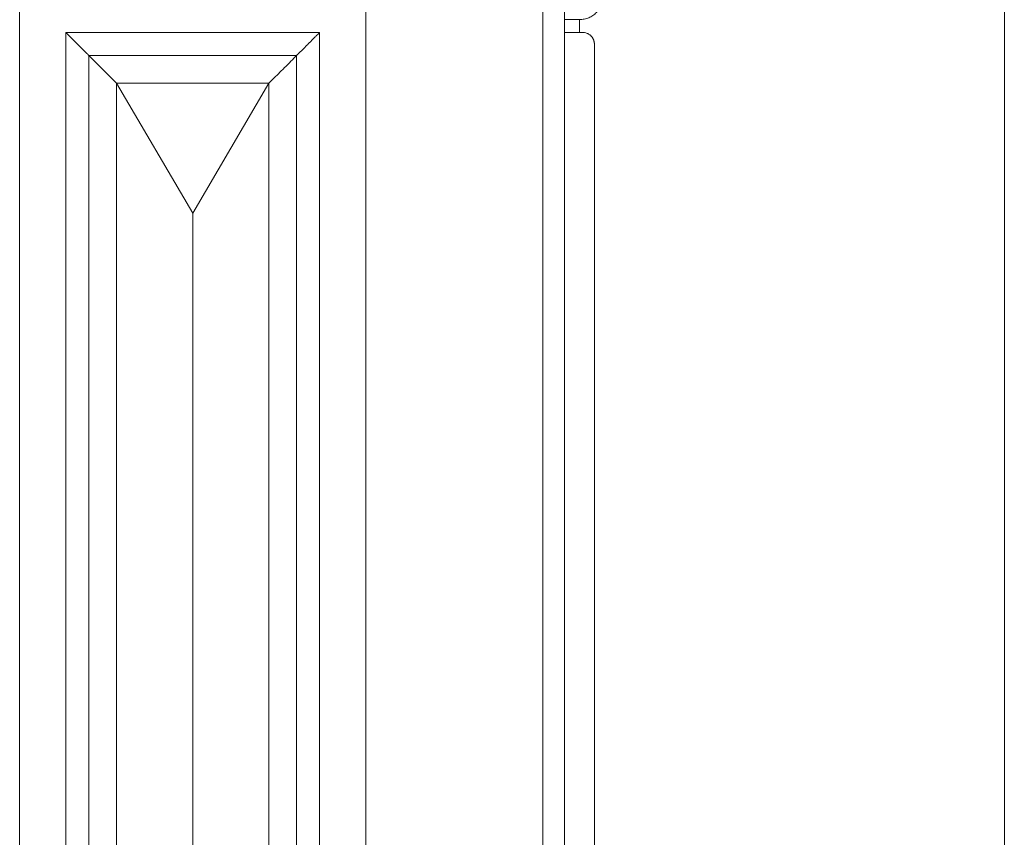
# Model space of a CAD drawing. Header units: millimetres. Extents: x -32191 to 39201, y -1740 to 8822.
# Tile 28 of 35: x 26986 to 28053, y 3198 to 4083. Entities that reach past the tile are written whole.
import ezdxf

# ---------------------------------------------------------------- set-up
doc = ezdxf.new("R2010")
doc.units = ezdxf.units.MM
doc.layers.add('A-GENM', color=13, linetype='Continuous', lineweight=18)
doc.layers.add('A-WALL', color=113, linetype='Continuous', lineweight=18)

# ---------------------------------------------------------------- blocks, each defined once
blk = doc.blocks.new('Generic Models 17 - Generic Models 17-3093004-ELEVAÇÃO 2 - MAPEAMENTO DE DANOS')
at = {"layer": 'A-GENM'}
for p, q in [((-3725.1, 4119.1), (-3725.1, 1459.1)), ((-3350.1, 1459.1), (-3350.1, 4119.1)), ((-3135, 4119.1), (-3135, 1459.1)), ((-3675.1, 4069.1), (-3675.1, 1509.1)), ((-3400.1, 4069.1), (-3675.1, 4069.1)), ((-3400.1, 1509.1), (-3400.1, 4069.1)), ((-3115, 4069.1), (-3135, 4069.1)), ((-3102.5, 1521.6), (-3102.5, 4056.6)), ((-3650.1, 1534.1), (-3650.1, 4044.1)), ((-3650.1, 4044.1), (-3425.1, 4044.1)), ((-3425.1, 4044.1), (-3425.1, 1564.1)), ((-3620.1, 4014.1), (-3455.1, 4014.1)), ((-3620.1, 1564.1), (-3620.1, 4014.1)), ((-3537.6, 3873.5), (-3620.1, 4014.1)), ((-3620.1, 4014.1), (-3620.1, 1564.1)), ((-3455.1, 4014.1), (-3620.1, 4014.1)), ((-3455.1, 4014.1), (-3620.1, 4014.1)), ((-3620.1, 4014.1), (-3620.1, 1564.1)), ((-3455.1, 4014.1), (-3537.6, 3873.5)), ((-3455.1, 4014.1), (-3455.1, 1564.1)), ((-3455.1, 1564.1), (-3455.1, 4014.1)), ((-3455.1, 1564.1), (-3455.1, 4014.1)), ((-3537.6, 1704.7), (-3537.6, 3873.5))]:
    blk.add_line(p, q, dxfattribs=at)
for points, knots in [([(-3650.1, 4044.1), (-3650.1, 4044.1), (-3650.3, 4044.3), (-3651, 4045), (-3651.7, 4045.7), (-3652.5, 4046.5), (-3653.2, 4047.2), (-3653.9, 4047.9), (-3654.9, 4048.9), (-3656.1, 4050.1), (-3657, 4051), (-3657.8, 4051.8), (-3658.5, 4052.5), (-3659.3, 4053.3), (-3660.1, 4054.1), (-3660.9, 4054.9), (-3661.7, 4055.7), (-3662.6, 4056.6), (-3663.4, 4057.4), (-3664.2, 4058.2), (-3665, 4059), (-3665.8, 4059.8), (-3666.6, 4060.6), (-3667.4, 4061.3), (-3668.1, 4062.1), (-3668.8, 4062.8), (-3669.5, 4063.5), (-3670.4, 4064.4), (-3671.2, 4065.2), (-3672, 4066), (-3672.7, 4066.7), (-3673.4, 4067.4), (-3674.1, 4068.1), (-3674.8, 4068.8), (-3675.1, 4069.1), (-3675.1, 4069.1)], [0, 0, 0, 0, 0.083333, 0.125, 0.166667, 0.208333, 0.229167, 0.25, 0.291667, 0.333333, 0.354167, 0.375, 0.395833, 0.416667, 0.4375, 0.458333, 0.479167, 0.5, 0.520833, 0.541667, 0.5625, 0.583333, 0.604167, 0.625, 0.645833, 0.666667, 0.6875, 0.708333, 0.75, 0.770833, 0.791667, 0.833333, 0.875, 0.916667, 1, 1, 1, 1]), ([(-3400.1, 4069.1), (-3400.1, 4069.1), (-3400.3, 4068.8), (-3401, 4068.1), (-3401.7, 4067.4), (-3402.5, 4066.7), (-3403.2, 4066), (-3403.9, 4065.2), (-3404.7, 4064.4), (-3405.6, 4063.5), (-3406.3, 4062.8), (-3407, 4062.1), (-3407.8, 4061.3), (-3408.5, 4060.6), (-3409.3, 4059.8), (-3410.1, 4059), (-3410.9, 4058.2), (-3411.8, 4057.4), (-3412.6, 4056.6), (-3413.4, 4055.7), (-3414.2, 4054.9), (-3415, 4054.1), (-3415.8, 4053.3), (-3416.6, 4052.5), (-3417.4, 4051.8), (-3418.1, 4051), (-3418.8, 4050.3), (-3419.5, 4049.6), (-3420.4, 4048.7), (-3421.2, 4047.9), (-3422, 4047.2), (-3422.7, 4046.5), (-3423.4, 4045.7), (-3424.1, 4045), (-3424.9, 4044.3), (-3425.1, 4044.1), (-3425.1, 4044.1)], [-1, -1, -1, -1, -0.916667, -0.875, -0.833333, -0.791667, -0.770833, -0.75, -0.708333, -0.6875, -0.666667, -0.645833, -0.625, -0.604167, -0.583333, -0.5625, -0.541667, -0.520833, -0.5, -0.479167, -0.458333, -0.4375, -0.416667, -0.395833, -0.375, -0.354167, -0.333333, -0.3125, -0.291667, -0.25, -0.229167, -0.208333, -0.166667, -0.125, -0.083333, 0, 0, 0, 0]), ([(-3102.5, 4056.6), (-3102.5, 4056.8), (-3102.5, 4057.4), (-3102.6, 4058.2), (-3102.8, 4059), (-3102.9, 4059.8), (-3103.2, 4060.6), (-3103.5, 4061.3), (-3103.8, 4062.1), (-3104.2, 4062.8), (-3104.6, 4063.5), (-3105.3, 4064.4), (-3106, 4065.2), (-3106.8, 4066), (-3107.6, 4066.7), (-3108.8, 4067.4), (-3110.2, 4068.1), (-3112.3, 4068.8), (-3113.9, 4069.1), (-3115, 4069.1)], [0.5, 0.5, 0.5, 0.5, 0.5208333, 0.5416667, 0.5625, 0.5833333, 0.6041667, 0.625, 0.6458333, 0.6666667, 0.6875, 0.7083333, 0.75, 0.7708333, 0.7916667, 0.8333333, 0.875, 0.9166667, 1, 1, 1, 1])]:
    blk.add_open_spline(points, degree=3, knots=knots, dxfattribs=at)
for points in [[(-3620.1, 4014.1), (-3622.9, 4017), (-3628.7, 4022.6), (-3636.8, 4030.8), (-3644.1, 4038.1), (-3648.2, 4042.2), (-3650.1, 4044.1)], [(-3425.1, 4044.1), (-3426.9, 4042.2), (-3431, 4038.1), (-3438.3, 4030.8), (-3446.5, 4022.7), (-3452.1, 4016.9), (-3455.1, 4014.1)]]:
    blk.add_open_spline(points, degree=3, dxfattribs=at)
blk = doc.blocks.new('ornamento esquadrias - ornamento esquadrias-V12-ELEVAÇÃO 2 - MAPEAMENTO DE DANOS')
at = {"layer": 'A-GENM'}
for p, q in [((-3123.1, 4158), (-3118.5, 4158)), ((-3118.5, 4158), (-3118.5, 4133)), ((-3138.8, 4133), (-3118.5, 4133)), ((-3138.8, 4133), (-3118.5, 4133)), ((-3135, 4106.4), (-3093.5, 4106.4)), ((-3135, 4083), (-3118.5, 4083)), ((-3135, 4083), (-3118.5, 4083)), ((-3118.5, 4083), (-3118.5, 4069.1))]:
    blk.add_line(p, q, dxfattribs=at)
for points, knots in [([(-3093.5, 4106.4), (-3093.4, 4108), (-3093.5, 4110.4), (-3094.1, 4113.7), (-3094.7, 4115.8), (-3095.4, 4117.5), (-3096.1, 4119.2), (-3097, 4120.9), (-3098.1, 4122.5), (-3099.3, 4124.1), (-3100.8, 4125.7), (-3102.7, 4127.4), (-3105.3, 4129.3), (-3108.1, 4130.8), (-3111.2, 4132), (-3114.3, 4132.7), (-3116.8, 4133), (-3118.5, 4133)], [0, 0, 0, 0, 0.142857, 0.214286, 0.285714, 0.321429, 0.357143, 0.428571, 0.464286, 0.5, 0.571429, 0.625, 0.678571, 0.785714, 0.839286, 0.892857, 1, 1, 1, 1]), ([(-3118.5, 4083), (-3116.8, 4083), (-3113.4, 4083.4), (-3108.5, 4084.9), (-3104.1, 4087.3), (-3100.2, 4090.7), (-3097.6, 4094.1), (-3096.2, 4096.6), (-3095.5, 4098.1), (-3094.9, 4099.5), (-3094.5, 4101), (-3094.2, 4102.3), (-3093.7, 4104.2), (-3093.6, 4105.6), (-3093.5, 4106.4)], [0, 0, 0, 0, 0.125, 0.25, 0.375, 0.5, 0.625, 0.6875, 0.71875, 0.75, 0.8125, 0.84375, 0.875, 1, 1, 1, 1])]:
    blk.add_open_spline(points, degree=3, knots=knots, dxfattribs=at)

msp = doc.modelspace()

# ---------------------------------------------------------------- linework, layer by layer
at = {"layer": 'A-WALL'}
for p, q in [((27553, 1280), (27553, 4477.7)), ((28053, 4440), (28053, 830))]:
    msp.add_line(p, q, dxfattribs=at)

# ---------------------------------------------------------------- block references
at = {"layer": 'A-GENM'}
for name in ['Generic Models 17 - Generic Models 17-3093004-ELEVAÇÃO 2 - MAPEAMENTO DE DANOS', 'ornamento esquadrias - ornamento esquadrias-V12-ELEVAÇÃO 2 - MAPEAMENTO DE DANOS']:
    msp.add_blockref(name, (30711.4, 0), dxfattribs=at)

doc.saveas('drawing.dxf')
